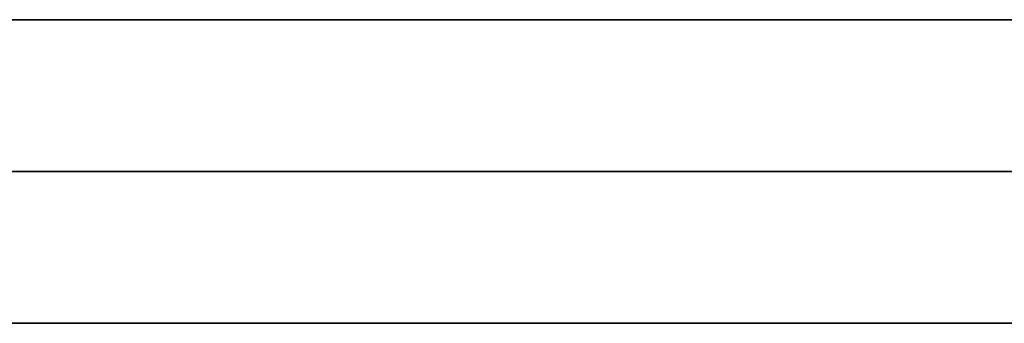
# Model space of a CAD drawing. Header units: millimetres. Extents: x -287 to 309, y -16 to 144.
# Tile 9 of 26: x -128.77 to -119.03, y -15.64 to -12.64. Entities that reach past the tile are written whole.
import ezdxf

# ---------------------------------------------------------------- set-up
doc = ezdxf.new("R2010")
doc.units = ezdxf.units.MM
doc.layers.add('Défaut', color=7, linetype='Continuous', true_color=0x000000)

msp = doc.modelspace()

# ---------------------------------------------------------------- linework, layer by layer
at = {"layer": 'Défaut'}
for p, q in [((-135.5221, -12.6438, 298), (158.4779, -12.6438, 298)), ((-135.5221, -12.6438, 498), (158.4779, -12.6438, 498)), ((-135.5221, -12.6438, 98), (158.4779, -12.6438, 98)), ((-129.0222, -12.6438, 298), (10.9779, -12.6438, 298)), ((8.9779, -14.1438, 0), (-284.5221, -14.1438, 0)), ((-284.5221, -14.1438, 596), (8.9779, -14.1438, 596)), ((-129.0222, -15.6438, 298), (10.9779, -15.6438, 298))]:
    msp.add_line(p, q, dxfattribs=at)
for points in [[(8.9779, -12.6438), (-137.7721, -12.6438), (-284.5221, -12.6438, 0)], [(-284.5221, -12.6438, 596), (-137.7721, -12.6438, 596), (8.9779, -12.6438, 596)], [(158.4779, -12.6438, 296.5), (11.4779, -12.6438, 296.5), (-135.5221, -12.6438, 296.5)], [(-135.5221, -12.6438, 299.5), (11.4779, -12.6438, 299.5), (158.4779, -12.6438, 299.5)], [(-135.5221, -12.6438, 499.5), (11.4779, -12.6438, 499.5), (158.4779, -12.6438, 499.5)], [(158.4779, -12.6438, 496.5), (11.4779, -12.6438, 496.5), (-135.5221, -12.6438, 496.5)], [(-135.5221, -12.6438, 99.5), (11.4779, -12.6438, 99.5), (158.4779, -12.6438, 99.5)], [(158.4779, -12.6438, 96.5), (11.4779, -12.6438, 96.5), (-135.5221, -12.6438, 96.5)], [(8.9779, -15.6438, 596), (-137.7721, -15.6438, 596), (-284.5221, -15.6438, 596)], [(-284.5221, -15.6438, 0), (-137.7721, -15.6438), (8.9779, -15.6438)]]:
    msp.add_open_spline(points, degree=2, dxfattribs=at)

doc.saveas('drawing.dxf')
